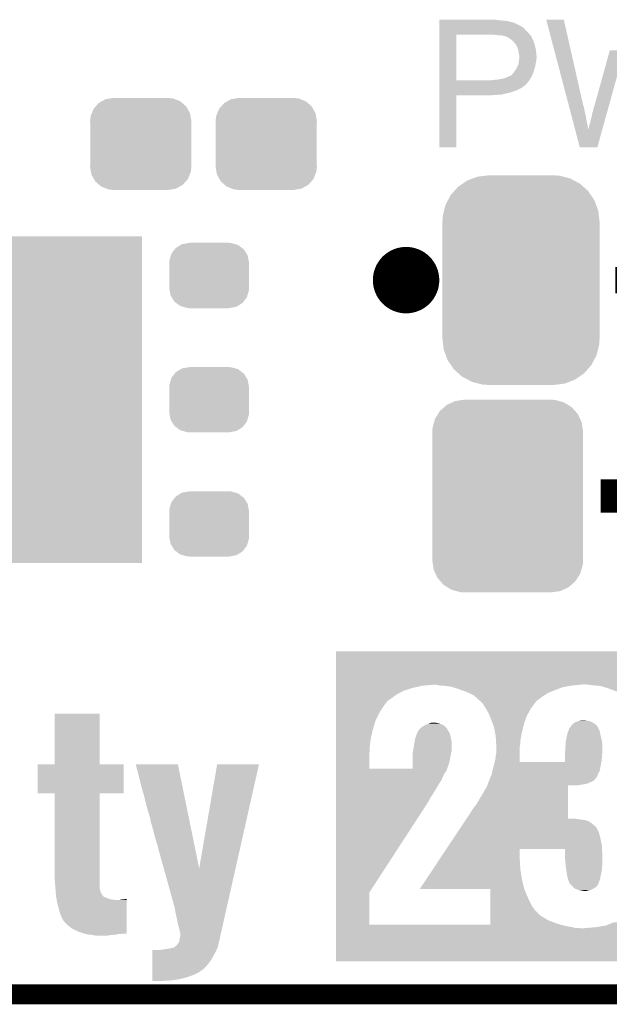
# Model space of a CAD drawing. Extents: x -1.3 to 24.2, y -3.9 to 39.2.
# Tile 9 of 27: x 9 to 13.5, y -3.9 to 3.6. Entities that reach past the tile are written whole.
import ezdxf

# ---------------------------------------------------------------- set-up
doc = ezdxf.new("R2010")
doc.units = 0
doc.layers.get('0').update_dxf_attribs({"linetype": 'CONTINUOUS'})
for name, color, linetype in [('PROXIMITY_23_CLICK_V100_GKO', 5, 'CONTINUOUS'), ('PROXIMITY_23_CLICK_V100_GTO', 14, 'CONTINUOUS'), ('PROXIMITY_23_CLICK_V100_GTS', 12, 'CONTINUOUS')]:
    doc.layers.add(name, color=color, linetype=linetype)

# ---------------------------------------------------------------- blocks, each defined once
blk = doc.blocks.new('RECTANGLE_51')
blk.add_solid([(0.8001, 1.24968), (0.8001, -1.24968), (-0.8001, 1.24968), (-0.8001, -1.24968)])
blk = doc.blocks.new('CUSTOM_63')
for points in [[(-0.34504, 0.286174), (-0.320744, 0.31339), (0.348152, 0.286174), (0.317222, 0.31339)], [(-0.320744, 0.31339), (-0.298526, 0.325596), (0.317222, 0.31339), (0.30335, 0.325596)], [(-0.298526, 0.325596), (-0.268438, 0.342124), (0.30335, 0.325596), (0.2622, 0.342124)], [(-0.268438, 0.342124), (-0.233628, 0.347838), (0.2622, 0.342124), (0.247972, 0.347838)], [(-0.233628, 0.347838), (-0.20955, 0.35179), (0.247972, 0.347838), (0.20955, 0.35179)], [(-0.383124, 0.213652), (-0.37475, 0.234078), (0.380766, 0.213652), (0.377262, 0.234078)], [(-0.37475, 0.234078), (-0.360486, 0.26887), (0.377262, 0.234078), (0.357822, 0.26887)], [(-0.360486, 0.26887), (-0.34504, 0.286174), (0.357822, 0.26887), (0.348152, 0.286174)], [(-0.38735, 0.17526), (-0.383124, 0.213652), (0.38735, 0.17526), (0.380766, 0.213652)], [(-0.38608, 0.154124), (-0.38735, 0.17526), (0.38608, 0.154124), (0.38735, 0.17526)], [(-0.38608, -0.154124), (-0.38608, 0.154124), (0.38608, -0.154124), (0.38608, 0.154124)], [(-0.38735, -0.17526), (-0.38608, -0.154124), (0.38735, -0.17526), (0.38608, -0.154124)], [(-0.380764, -0.213652), (-0.38735, -0.17526), (0.383124, -0.213652), (0.38735, -0.17526)], [(-0.377262, -0.234078), (-0.380764, -0.213652), (0.374748, -0.234078), (0.383124, -0.213652)], [(-0.35782, -0.26887), (-0.377262, -0.234078), (0.360486, -0.26887), (0.374748, -0.234078)], [(-0.348152, -0.286174), (-0.35782, -0.26887), (0.345038, -0.286174), (0.360486, -0.26887)], [(-0.31722, -0.31339), (-0.348152, -0.286174), (0.320744, -0.31339), (0.345038, -0.286174)], [(-0.30335, -0.325596), (-0.31722, -0.31339), (0.298524, -0.325596), (0.320744, -0.31339)], [(-0.262198, -0.342124), (-0.30335, -0.325596), (0.268438, -0.342124), (0.298524, -0.325596)], [(-0.247972, -0.347838), (-0.262198, -0.342124), (0.233626, -0.347838), (0.268438, -0.342124)], [(-0.20955, -0.35179), (-0.247972, -0.347838), (0.20955, -0.35179), (0.233626, -0.347838)]]:
    blk.add_solid(points)
blk = doc.blocks.new('CUSTOM_65')
for points in [[(-0.254768, 0.210758), (-0.218054, 0.233), (0.251368, 0.210758), (0.222016, 0.233)], [(-0.218054, 0.233), (-0.20777, 0.23923), (0.222016, 0.233), (0.200324, 0.23923)], [(-0.20777, 0.23923), (-0.157486, 0.248168), (0.200324, 0.23923), (0.169202, 0.248168)], [(-0.157486, 0.248168), (-0.15367, 0.248846), (0.169202, 0.248168), (0.15367, 0.248846)], [(-0.15367, 0.248846), (-0.15367, 0.25019), (0.15367, 0.248846), (0.15367, 0.25019)], [(-0.303986, 0.114586), (-0.29256, 0.153072), (0.301898, 0.114586), (0.2947, 0.153072)], [(-0.29256, 0.153072), (-0.288346, 0.167262), (0.2947, 0.153072), (0.28593, 0.167262)], [(-0.288346, 0.167262), (-0.263218, 0.199814), (0.28593, 0.167262), (0.26581, 0.199814)], [(-0.263218, 0.199814), (-0.254768, 0.210758), (0.26581, 0.199814), (0.251368, 0.210758)], [(-0.3048, 0.09906), (-0.303986, 0.114586), (0.3048, 0.09906), (0.301898, 0.114586)], [(-0.30353, 0.079592), (-0.3048, 0.09906), (0.30353, 0.079592), (0.3048, 0.09906)], [(-0.30353, -0.079592), (-0.30353, 0.079592), (0.30353, -0.079592), (0.30353, 0.079592)], [(-0.3048, -0.09906), (-0.30353, -0.079592), (0.3048, -0.09906), (0.30353, -0.079592)], [(-0.301896, -0.114586), (-0.3048, -0.09906), (0.303986, -0.114586), (0.3048, -0.09906)], [(-0.2947, -0.153072), (-0.301896, -0.114586), (0.292558, -0.153072), (0.303986, -0.114586)], [(-0.285928, -0.167262), (-0.2947, -0.153072), (0.288346, -0.167262), (0.292558, -0.153072)], [(-0.26581, -0.199814), (-0.285928, -0.167262), (0.263216, -0.199814), (0.288346, -0.167262)], [(-0.251366, -0.210758), (-0.26581, -0.199814), (0.254768, -0.210758), (0.263216, -0.199814)], [(-0.222016, -0.233), (-0.251366, -0.210758), (0.218052, -0.233), (0.254768, -0.210758)], [(-0.200322, -0.23923), (-0.222016, -0.233), (0.20777, -0.23923), (0.218052, -0.233)], [(-0.169202, -0.248168), (-0.200322, -0.23923), (0.157484, -0.248168), (0.20777, -0.23923)], [(-0.15367, -0.248846), (-0.169202, -0.248168), (0.15367, -0.248846), (0.157484, -0.248168)], [(-0.15367, -0.25019), (-0.15367, -0.248846), (0.15367, -0.25019), (0.15367, -0.248846)]]:
    blk.add_solid(points)
blk = doc.blocks.new('CUSTOM_66')
for points in [[(-0.44566, 0.738152), (-0.412794, 0.76087), (0.45012, 0.738152), (0.407388, 0.76087)], [(-0.412794, 0.76087), (-0.368484, 0.777768), (0.407388, 0.76087), (0.3756, 0.777768)], [(-0.368484, 0.777768), (-0.333938, 0.790942), (0.3756, 0.777768), (0.32361, 0.790942)], [(-0.333938, 0.790942), (-0.273256, 0.798498), (0.32361, 0.790942), (0.29379, 0.798498)], [(-0.273256, 0.798498), (-0.25019, 0.80137), (0.29379, 0.798498), (0.25019, 0.80137)], [(-0.538216, 0.649738), (-0.50967, 0.681926), (0.53514, 0.649738), (0.51306, 0.681926)], [(-0.50967, 0.681926), (-0.482218, 0.71288), (0.51306, 0.681926), (0.47841, 0.71288)], [(-0.482218, 0.71288), (-0.44566, 0.738152), (0.47841, 0.71288), (0.45012, 0.738152)], [(-0.577562, 0.575076), (-0.55793, 0.61233), (0.574852, 0.575076), (0.560798, 0.61233)], [(-0.55793, 0.61233), (-0.538216, 0.649738), (0.560798, 0.61233), (0.53514, 0.649738)], [(-0.597996, 0.49319), (-0.587972, 0.533366), (0.595442, 0.49319), (0.590586, 0.533366)], [(-0.587972, 0.533366), (-0.577562, 0.575076), (0.590586, 0.533366), (0.574852, 0.575076)], [(-0.60071, 0.44958), (-0.597996, 0.49319), (0.60071, 0.44958), (0.595442, 0.49319)], [(-0.60198, -0.44958), (-0.60198, 0.44958), (0.60198, -0.44958), (0.60198, 0.44958)], [(-0.59544, -0.49319), (-0.60071, -0.44958), (0.597996, -0.49319), (0.60071, -0.44958)], [(-0.590586, -0.533366), (-0.59544, -0.49319), (0.58797, -0.533366), (0.597996, -0.49319)], [(-0.57485, -0.575076), (-0.590586, -0.533366), (0.577562, -0.575076), (0.58797, -0.533366)], [(-0.560798, -0.61233), (-0.57485, -0.575076), (0.557928, -0.61233), (0.577562, -0.575076)], [(-0.535138, -0.649738), (-0.560798, -0.61233), (0.538216, -0.649738), (0.557928, -0.61233)], [(-0.51306, -0.681926), (-0.535138, -0.649738), (0.509668, -0.681926), (0.538216, -0.649738)], [(-0.478408, -0.71288), (-0.51306, -0.681926), (0.482218, -0.71288), (0.509668, -0.681926)], [(-0.45012, -0.738152), (-0.478408, -0.71288), (0.445658, -0.738152), (0.482218, -0.71288)], [(-0.407386, -0.76087), (-0.45012, -0.738152), (0.412794, -0.76087), (0.445658, -0.738152)], [(-0.3756, -0.777768), (-0.407386, -0.76087), (0.368482, -0.777768), (0.412794, -0.76087)], [(-0.323608, -0.790942), (-0.3756, -0.777768), (0.333938, -0.790942), (0.368482, -0.777768)], [(-0.29379, -0.798498), (-0.323608, -0.790942), (0.273254, -0.798498), (0.333938, -0.790942)], [(-0.25019, -0.80137), (-0.29379, -0.798498), (0.25019, -0.80137), (0.273254, -0.798498)]]:
    blk.add_solid(points)
blk = doc.blocks.new('CUSTOM_67')
for points in [[(-0.518606, 0.650592), (-0.486794, 0.678626), (0.515276, 0.650592), (0.490572, 0.678626)], [(-0.486794, 0.678626), (-0.465932, 0.697008), (0.490572, 0.678626), (0.461224, 0.697008)], [(-0.465932, 0.697008), (-0.425122, 0.715892), (0.461224, 0.697008), (0.431072, 0.715892)], [(-0.425122, 0.715892), (-0.402214, 0.726492), (0.431072, 0.715892), (0.392864, 0.726492)], [(-0.402214, 0.726492), (-0.346074, 0.73466), (0.392864, 0.726492), (0.36342, 0.73466)], [(-0.346074, 0.73466), (-0.33274, 0.7366), (0.36342, 0.73466), (0.33274, 0.7366)], [(-0.555872, 0.591092), (-0.53404, 0.625952), (0.55312, 0.591092), (0.536988, 0.625952)], [(-0.53404, 0.625952), (-0.518606, 0.650592), (0.536988, 0.625952), (0.515276, 0.650592)], [(-0.57464, 0.52344), (-0.563878, 0.562234), (0.572118, 0.52344), (0.566472, 0.562234)], [(-0.563878, 0.562234), (-0.555872, 0.591092), (0.566472, 0.562234), (0.55312, 0.591092)], [(-0.57658, 0.49276), (-0.57464, 0.52344), (0.57658, 0.49276), (0.572118, 0.52344)], [(-0.57658, -0.49276), (-0.57658, 0.49276), (0.57658, -0.49276), (0.57658, 0.49276)], [(-0.572116, -0.52344), (-0.57658, -0.49276), (0.57464, -0.52344), (0.57658, -0.49276)], [(-0.566472, -0.562234), (-0.572116, -0.52344), (0.563876, -0.562234), (0.57464, -0.52344)], [(-0.553118, -0.591092), (-0.566472, -0.562234), (0.555872, -0.591092), (0.563876, -0.562234)], [(-0.536988, -0.625952), (-0.553118, -0.591092), (0.534038, -0.625952), (0.555872, -0.591092)], [(-0.515274, -0.650592), (-0.536988, -0.625952), (0.518606, -0.650592), (0.534038, -0.625952)], [(-0.490572, -0.678626), (-0.515274, -0.650592), (0.486792, -0.678626), (0.518606, -0.650592)], [(-0.461222, -0.697008), (-0.490572, -0.678626), (0.465932, -0.697008), (0.486792, -0.678626)], [(-0.431072, -0.715892), (-0.461222, -0.697008), (0.42512, -0.715892), (0.465932, -0.697008)], [(-0.392862, -0.726492), (-0.431072, -0.715892), (0.402214, -0.726492), (0.42512, -0.715892)], [(-0.36342, -0.73466), (-0.392862, -0.726492), (0.346072, -0.73466), (0.402214, -0.726492)], [(-0.33274, -0.7366), (-0.36342, -0.73466), (0.33274, -0.7366), (0.346072, -0.73466)]]:
    blk.add_solid(points)

msp = doc.modelspace()

# ---------------------------------------------------------------- linework, layer by layer
at = {"layer": 'PROXIMITY_23_CLICK_V100_GKO', "const_width": 0.1524}
msp.add_lwpolyline([(-1.27, -3.81), (21.59, -3.81)], dxfattribs=at)
at = {"layer": 'PROXIMITY_23_CLICK_V100_GTO', "const_width": 0.254}
msp.add_lwpolyline([(11.8364, 1.651, 1), (12.0904, 1.651, 1)], format="xyb", close=True, dxfattribs=at)
at = {"layer": 'PROXIMITY_23_CLICK_V100_GTO'}
for points, const_width in [([(13.5636, 1.651), (13.9192, 1.651)], 0.2032), ([(13.45184, 0), (14.03096, 0)], 0.254)]:
    msp.add_lwpolyline(points, dxfattribs=dict(at, const_width=const_width))
for points in [[(12.21742, 3.63982), (12.217422, 3.64236), (12.6619, 3.63982), (12.639038, 3.64236)], [(12.21742, 3.63474), (12.21742, 3.63982), (12.7127, 3.63474), (12.6619, 3.63982)], [(12.21742, 3.6322), (12.21742, 3.63474), (12.733022, 3.6322), (12.7127, 3.63474)], [(12.21742, 3.62966), (12.21742, 3.6322), (12.74572, 3.62966), (12.735562, 3.6322)], [(12.21742, 3.62712), (12.21742, 3.62966), (12.75842, 3.62712), (12.74572, 3.62966)], [(12.21742, 3.61696), (12.21742, 3.62712), (12.79398, 3.61696), (12.75842, 3.62712)], [(12.21742, 3.59664), (12.21742, 3.61696), (12.834618, 3.59664), (12.79398, 3.61696)], [(13.035312, 3.642342), (13.035306, 3.642358), (13.169904, 3.642342), (13.035306, 3.642358)], [(13.203644, 3.002278), (13.035312, 3.642342), (13.31468, 3.002278), (13.169904, 3.642342)], [(12.217418, 3.54838), (12.21742, 3.57124), (12.89304, 3.54838), (12.870182, 3.57124)], [(12.217418, 3.53314), (12.217418, 3.54838), (12.90574, 3.53314), (12.89304, 3.54838)], [(12.21742, 3.586478), (12.21742, 3.59664), (12.8524, 3.586478), (12.834618, 3.59664)], [(12.21742, 3.58394), (12.21742, 3.586478), (12.854944, 3.58394), (12.8524, 3.586478)], [(12.21742, 3.581396), (12.21742, 3.58394), (12.862562, 3.581396), (12.854944, 3.58394)], [(12.21742, 3.57124), (12.21742, 3.581396), (12.870182, 3.57124), (12.862562, 3.581396)], [(12.21741, 3.177562), (12.217418, 3.52806), (12.34694, 3.177562), (12.346962, 3.52806)], [(12.217418, 3.52806), (12.217418, 3.53314), (12.910094, 3.52806), (12.90574, 3.53314)], [(12.65174, 3.52552), (12.62634, 3.52806), (12.912272, 3.52552), (12.910094, 3.52806)], [(12.672062, 3.52298), (12.65174, 3.52552), (12.914448, 3.52298), (12.912272, 3.52552)], [(12.710162, 3.5179), (12.689842, 3.52298), (12.918802, 3.5179), (12.914448, 3.52298)], [(12.715244, 3.517898), (12.710162, 3.5179), (12.918804, 3.517898), (12.918802, 3.5179)], [(12.722018, 3.515358), (12.715244, 3.517898), (12.92098, 3.515358), (12.918804, 3.517898)], [(12.73556, 3.51028), (12.722018, 3.515358), (12.923238, 3.51028), (12.92098, 3.515358)], [(12.7508, 3.50266), (12.73556, 3.51028), (12.926626, 3.50266), (12.923238, 3.51028)], [(12.7635, 3.4925), (12.7508, 3.50266), (12.931142, 3.4925), (12.926626, 3.50266)], [(12.76668, 3.489956), (12.7635, 3.4925), (12.93368, 3.489956), (12.931142, 3.4925)], [(12.7762, 3.48234), (12.76668, 3.489956), (12.93622, 3.48234), (12.93368, 3.489956)], [(12.788898, 3.469642), (12.7762, 3.48234), (12.9413, 3.469642), (12.93622, 3.48234)], [(12.79144, 3.4671), (12.788898, 3.469642), (12.942148, 3.4671), (12.9413, 3.469642)], [(12.79653, 3.45948), (12.79144, 3.4671), (12.944686, 3.45948), (12.942148, 3.4671)], [(12.799066, 3.459468), (12.79653, 3.45948), (12.94469, 3.459468), (12.944686, 3.45948)], [(12.801964, 3.4544), (12.799066, 3.459468), (12.946378, 3.4544), (12.94469, 3.459468)], [(12.80922, 3.4417), (12.801964, 3.4544), (12.949556, 3.4417), (12.946378, 3.4544)], [(12.813032, 3.43408), (12.80922, 3.4417), (12.95146, 3.43408), (12.949556, 3.4417)], [(12.816842, 3.426458), (12.813032, 3.43408), (12.953154, 3.426458), (12.95146, 3.43408)], [(12.820652, 3.411218), (12.816842, 3.426458), (12.95654, 3.411218), (12.953154, 3.426458)], [(12.82192, 3.40614), (12.820652, 3.411218), (12.957048, 3.40614), (12.95654, 3.411218)], [(12.82446, 3.3909), (12.82192, 3.40614), (12.958572, 3.3909), (12.957048, 3.40614)], [(12.825476, 3.38582), (12.82446, 3.3909), (12.95908, 3.38582), (12.958572, 3.3909)], [(13.403582, 2.981962), (13.52176, 3.40868), (13.513798, 2.981962), (13.63218, 3.40868)], [(12.822426, 3.302), (12.827, 3.324858), (12.954, 3.302), (12.95857, 3.324858)], [(12.82954, 3.365498), (12.825476, 3.38582), (12.960928, 3.365498), (12.95908, 3.38582)], [(12.827, 3.324858), (12.82721, 3.327398), (12.95857, 3.324858), (12.95908, 3.327398)], [(12.82721, 3.327398), (12.828058, 3.337558), (12.95908, 3.327398), (12.95908, 3.337558)], [(12.828058, 3.337558), (12.828904, 3.347718), (12.95908, 3.337558), (12.96162, 3.347718)], [(12.828904, 3.347718), (12.82954, 3.35534), (12.96162, 3.347718), (12.96162, 3.35534)], [(12.82954, 3.357882), (12.82954, 3.365498), (12.96162, 3.357882), (12.960928, 3.365498)], [(12.82954, 3.35534), (12.82954, 3.357882), (12.96162, 3.35534), (12.96162, 3.357882)], [(12.785342, 3.235958), (12.791438, 3.246118), (12.93622, 3.235958), (12.939122, 3.246118)], [(12.791438, 3.246118), (12.797534, 3.25374), (12.939122, 3.246118), (12.9413, 3.25374)], [(12.797534, 3.25374), (12.8016, 3.258822), (12.9413, 3.25374), (12.942862, 3.258822)], [(12.8016, 3.258822), (12.81176, 3.2766), (12.942862, 3.258822), (12.948334, 3.2766)], [(12.81176, 3.2766), (12.816274, 3.286758), (12.948334, 3.2766), (12.95146, 3.286758)], [(12.816274, 3.286758), (12.821918, 3.299458), (12.95146, 3.286758), (12.953576, 3.299458)], [(12.821918, 3.299458), (12.822426, 3.302), (12.953576, 3.299458), (12.954, 3.302)], [(12.21741, 3.17754), (12.21741, 3.177562), (12.608558, 3.17754), (12.34694, 3.177562)], [(12.21741, 3.164838), (12.21741, 3.17754), (12.895578, 3.164838), (12.904652, 3.17754)], [(12.21741, 3.149594), (12.21741, 3.164838), (12.88034, 3.149594), (12.895578, 3.164838)], [(12.608558, 3.17754), (12.618718, 3.18008), (12.904652, 3.17754), (12.906466, 3.18008)], [(12.628878, 3.18008), (12.63903, 3.182618), (12.906466, 3.18008), (12.90828, 3.182618)], [(12.63903, 3.182618), (12.63904, 3.18262), (12.90828, 3.182618), (12.90828, 3.18262)], [(12.63904, 3.18262), (12.666982, 3.18516), (12.90828, 3.18262), (12.909732, 3.18516)], [(12.666982, 3.18516), (12.69746, 3.19024), (12.909732, 3.18516), (12.912634, 3.19024)], [(12.69746, 3.19024), (12.7254, 3.197858), (12.912634, 3.19024), (12.916988, 3.197858)], [(12.7254, 3.197858), (12.75334, 3.21056), (12.916988, 3.197858), (12.924246, 3.21056)], [(12.75334, 3.21056), (12.766036, 3.21564), (12.924246, 3.21056), (12.927148, 3.21564)], [(12.766036, 3.21564), (12.768574, 3.218178), (12.927148, 3.21564), (12.9286, 3.218178)], [(12.768574, 3.218178), (12.783818, 3.233418), (12.9286, 3.218178), (12.93513, 3.233418)], [(12.783818, 3.233418), (12.785342, 3.235958), (12.93513, 3.233418), (12.93622, 3.235958)], [(12.217408, 3.10642), (12.21741, 3.12166), (12.81684, 3.10642), (12.847318, 3.12166)], [(12.217408, 3.0988), (12.217408, 3.10642), (12.79906, 3.0988), (12.81684, 3.10642)], [(12.217408, 3.08356), (12.217408, 3.0988), (12.753338, 3.08356), (12.79906, 3.0988)], [(12.21741, 3.147054), (12.21741, 3.149594), (12.880334, 3.147054), (12.88034, 3.149594)], [(12.21741, 3.13944), (12.21741, 3.147054), (12.872716, 3.13944), (12.880334, 3.147054)], [(12.21741, 3.136896), (12.21741, 3.13944), (12.865098, 3.136896), (12.872716, 3.13944)], [(12.21741, 3.12928), (12.21741, 3.136896), (12.857478, 3.12928), (12.865098, 3.136896)], [(12.21741, 3.12166), (12.21741, 3.12928), (12.847318, 3.12166), (12.857478, 3.12928)], [(12.2174, 2.667022), (12.217408, 3.063218), (12.346918, 2.667022), (12.34694, 3.063218)], [(12.217408, 3.07848), (12.217408, 3.08356), (12.72794, 3.07848), (12.753338, 3.08356)], [(12.217408, 3.07086), (12.217408, 3.07848), (12.699998, 3.07086), (12.72794, 3.07848)], [(12.217408, 3.06832), (12.217408, 3.07086), (12.66952, 3.06832), (12.699998, 3.07086)], [(12.217408, 3.06578), (12.217408, 3.06832), (12.63396, 3.06578), (12.66952, 3.06832)], [(12.217408, 3.06324), (12.217408, 3.06578), (12.595862, 3.06324), (12.63396, 3.06578)], [(12.217408, 3.063218), (12.217408, 3.06324), (12.34694, 3.063218), (12.595862, 3.06324)], [(13.204982, 2.997196), (13.203644, 3.002278), (13.31722, 2.997196), (13.31468, 3.002278)], [(13.206316, 2.992118), (13.204982, 2.997196), (13.317222, 2.992118), (13.31722, 2.997196)], [(13.210324, 2.97688), (13.206316, 2.992118), (13.322298, 2.97688), (13.317222, 2.992118)], [(13.212996, 2.96672), (13.210324, 2.97688), (13.32484, 2.96672), (13.322298, 2.97688)], [(13.216336, 2.95402), (13.212996, 2.96672), (13.32738, 2.95402), (13.32484, 2.96672)], [(13.220344, 2.93878), (13.216336, 2.95402), (13.32992, 2.93878), (13.32738, 2.95402)], [(13.22836, 2.9083), (13.220344, 2.93878), (13.33754, 2.9083), (13.32992, 2.93878)], [(13.388342, 2.931162), (13.39342, 2.943862), (13.499706, 2.931162), (13.503228, 2.943862)], [(13.39342, 2.943862), (13.398502, 2.96926), (13.503228, 2.943862), (13.510274, 2.96926)], [(13.398502, 2.96926), (13.40104, 2.97688), (13.510274, 2.96926), (13.512388, 2.97688)], [(13.40104, 2.97688), (13.403582, 2.981962), (13.512388, 2.97688), (13.513798, 2.981962)], [(13.237044, 2.87528), (13.22836, 2.9083), (13.34262, 2.87528), (13.33754, 2.9083)], [(13.246396, 2.83972), (13.237044, 2.87528), (13.35024, 2.83972), (13.34262, 2.87528)], [(13.37056, 2.852422), (13.37818, 2.8829), (13.477862, 2.852422), (13.486316, 2.8829)], [(13.37818, 2.8829), (13.3858, 2.91592), (13.486316, 2.8829), (13.495476, 2.91592)], [(13.3858, 2.91592), (13.388342, 2.931162), (13.495476, 2.91592), (13.499706, 2.931162)], [(13.256358, 2.801842), (13.246396, 2.83972), (13.35786, 2.801842), (13.35024, 2.83972)], [(13.291816, 2.667016), (13.256358, 2.801842), (13.426426, 2.667016), (13.46383, 2.801842)], [(13.35786, 2.801842), (13.357862, 2.804164), (13.46383, 2.801842), (13.464474, 2.804164)], [(13.357862, 2.804164), (13.3604, 2.809242), (13.464474, 2.804164), (13.465882, 2.809242)], [(13.3604, 2.809242), (13.36294, 2.816864), (13.465882, 2.809242), (13.467996, 2.816864)], [(13.36294, 2.827022), (13.365482, 2.839722), (13.470814, 2.827022), (13.474338, 2.839722)], [(13.36294, 2.816864), (13.36294, 2.827022), (13.467996, 2.816864), (13.470814, 2.827022)], [(13.365482, 2.839722), (13.37056, 2.852422), (13.474338, 2.839722), (13.477862, 2.852422)], [(12.346918, 2.667), (12.2174, 2.667022), (12.346918, 2.667), (12.346918, 2.667022)], [(13.426422, 2.667), (13.291816, 2.667016), (13.426422, 2.667), (13.426426, 2.667016)], [(11.427478, -1.44018), (11.42748, -1.186202), (14.063976, -1.44018), (14.06398, -1.186202)], [(11.42748, -1.186202), (11.427482, -1.18618), (14.06398, -1.186202), (11.427482, -1.18618)], [(11.427478, -1.44272), (11.427478, -1.44018), (13.292664, -1.44272), (13.319758, -1.44018)], [(11.427478, -1.45034), (11.427478, -1.44272), (12.085322, -1.45034), (12.174218, -1.44272)], [(11.427478, -1.46812), (11.427478, -1.45034), (12.00912, -1.46812), (12.085322, -1.45034)], [(11.427478, -1.488438), (11.427478, -1.46812), (11.945622, -1.488438), (12.00912, -1.46812)], [(11.427478, -1.51638), (11.427478, -1.488438), (11.89228, -1.51638), (11.945622, -1.488438)], [(12.212322, -1.4478), (12.194538, -1.44272), (13.238478, -1.4478), (13.292664, -1.44272)], [(12.2555, -1.45034), (12.212322, -1.4478), (13.223746, -1.45034), (13.238478, -1.4478)], [(12.308842, -1.45796), (12.2555, -1.45034), (13.179552, -1.45796), (13.223746, -1.45034)], [(12.316826, -1.4605), (12.308842, -1.45796), (13.164822, -1.4605), (13.179552, -1.45796)], [(12.36472, -1.47574), (12.316826, -1.4605), (13.12418, -1.47574), (13.164822, -1.4605)], [(12.386628, -1.48336), (12.36472, -1.47574), (13.10386, -1.48336), (13.12418, -1.47574)], [(12.42314, -1.49606), (12.386628, -1.48336), (13.07211, -1.49606), (13.10386, -1.48336)], [(12.439072, -1.50368), (12.42314, -1.49606), (13.05306, -1.50368), (13.07211, -1.49606)], [(12.48156, -1.524002), (12.439072, -1.50368), (13.020544, -1.524002), (13.05306, -1.50368)], [(13.35786, -1.44272), (13.340078, -1.44018), (14.063976, -1.44272), (14.063976, -1.44018)], [(13.40104, -1.4478), (13.35786, -1.44272), (14.063976, -1.4478), (14.063976, -1.44272)], [(13.454382, -1.45288), (13.40104, -1.4478), (14.063976, -1.45288), (14.063976, -1.4478)], [(13.51026, -1.470658), (13.454382, -1.45288), (14.063976, -1.470658), (14.063976, -1.45288)], [(13.571222, -1.49352), (13.51026, -1.470658), (14.063976, -1.49352), (14.063976, -1.470658)], [(11.427478, -1.54432), (11.427478, -1.51638), (11.85418, -1.54432), (11.89228, -1.51638)], [(11.427478, -1.567178), (11.427478, -1.54432), (11.821162, -1.567178), (11.85418, -1.54432)], [(11.427478, -1.58496), (11.427478, -1.567178), (11.80846, -1.58496), (11.821162, -1.567178)], [(12.487236, -1.52908), (12.48156, -1.524002), (13.01242, -1.52908), (13.020544, -1.524002)], [(12.509948, -1.5494), (12.487236, -1.52908), (12.98448, -1.5494), (13.01242, -1.52908)], [(12.524144, -1.5621), (12.509948, -1.5494), (12.9667, -1.5621), (12.98448, -1.5494)], [(12.52982, -1.56718), (12.524144, -1.5621), (12.96162, -1.56718), (12.9667, -1.5621)], [(12.53236, -1.56972), (12.52982, -1.56718), (12.959082, -1.56972), (12.96162, -1.56718)], [(12.55014, -1.587502), (12.53236, -1.56972), (12.945532, -1.587502), (12.959082, -1.56972)], [(11.427476, -1.651), (11.427478, -1.592578), (11.762742, -1.651), (11.800842, -1.592578)], [(11.427476, -1.71704), (11.427476, -1.651), (11.72972, -1.71704), (11.762742, -1.651)], [(11.427478, -1.592578), (11.427478, -1.58496), (11.800842, -1.592578), (11.80846, -1.58496)], [(12.56792, -1.61544), (12.55014, -1.587502), (12.924246, -1.61544), (12.945532, -1.587502)], [(12.572404, -1.62306), (12.56792, -1.61544), (12.91844, -1.62306), (12.924246, -1.61544)], [(12.59332, -1.65862), (12.572404, -1.62306), (12.899176, -1.65862), (12.91844, -1.62306)], [(9.27608, -2.052298), (9.2761, -1.663722), (9.619002, -2.052298), (9.61898, -1.663722)], [(9.2761, -1.663722), (9.276102, -1.6637), (9.61898, -1.663722), (9.276102, -1.6637)], [(11.427476, -1.785622), (11.427476, -1.71704), (11.7094, -1.785622), (11.72972, -1.71704)], [(12.604014, -1.684018), (12.59332, -1.65862), (12.88542, -1.684018), (12.899176, -1.65862)], [(12.61364, -1.70688), (12.604014, -1.684018), (12.877468, -1.70688), (12.88542, -1.684018)], [(12.626976, -1.742442), (12.61364, -1.70688), (12.8651, -1.742442), (12.877468, -1.70688)], [(13.238482, -1.742438), (13.256258, -1.729742), (13.408658, -1.742438), (13.38644, -1.729742)], [(13.256258, -1.729742), (13.27658, -1.72212), (13.38644, -1.729742), (13.3731, -1.72212)], [(13.27658, -1.72212), (13.276586, -1.722118), (13.3731, -1.72212), (13.373096, -1.722118)], [(13.276586, -1.722118), (13.29182, -1.717042), (13.373096, -1.722118), (13.347712, -1.717042)], [(13.29182, -1.717042), (13.291828, -1.71704), (13.347712, -1.717042), (13.3477, -1.71704)], [(13.291828, -1.71704), (13.304518, -1.7145), (13.3477, -1.71704), (13.319762, -1.7145)], [(11.427474, -1.84912), (11.427476, -1.785622), (11.69416, -1.84912), (11.7094, -1.785622)], [(12.049758, -1.811024), (12.04976, -1.805944), (12.295508, -1.811024), (12.292334, -1.805944)], [(12.04976, -1.805944), (12.056872, -1.79578), (12.292334, -1.805944), (12.28598, -1.79578)], [(12.056872, -1.79578), (12.067538, -1.780542), (12.28598, -1.79578), (12.277276, -1.780542)], [(12.067538, -1.780542), (12.07051, -1.777994), (12.277276, -1.780542), (12.27582, -1.777994)], [(12.07051, -1.777994), (12.07347, -1.775456), (12.27582, -1.777994), (12.275812, -1.775456)], [(12.07347, -1.775456), (12.079394, -1.770378), (12.275812, -1.775456), (12.268198, -1.770378)], [(12.079394, -1.770378), (12.085318, -1.7653), (12.268198, -1.770378), (12.26312, -1.7653)], [(12.085318, -1.7653), (12.106488, -1.752598), (12.26312, -1.7653), (12.250416, -1.752598)], [(12.106488, -1.752598), (12.110718, -1.75006), (12.250416, -1.752598), (12.244834, -1.75006)], [(12.110718, -1.75006), (12.13104, -1.74244), (12.244834, -1.75006), (12.22807, -1.74244)], [(12.13104, -1.74244), (12.136972, -1.739898), (12.22807, -1.74244), (12.222478, -1.739898)], [(12.136972, -1.739898), (12.148818, -1.734822), (12.222478, -1.739898), (12.202168, -1.734822)], [(12.148818, -1.734822), (12.14883, -1.73482), (12.202168, -1.734822), (12.202158, -1.73482)], [(12.14883, -1.73482), (12.1666, -1.73228), (12.202158, -1.73482), (12.181838, -1.73228)], [(12.6365, -1.767842), (12.626976, -1.742442), (12.858748, -1.767842), (12.8651, -1.742442)], [(12.64285, -1.8034), (12.6365, -1.767842), (12.84986, -1.8034), (12.858748, -1.767842)], [(12.6492, -1.83896), (12.64285, -1.8034), (12.843086, -1.83896), (12.84986, -1.8034)], [(13.195934, -1.82118), (13.200378, -1.803402), (13.4493, -1.82118), (13.445744, -1.803402)], [(13.200378, -1.803402), (13.20419, -1.795778), (13.445744, -1.803402), (13.444218, -1.795778)], [(13.20419, -1.795778), (13.208, -1.78816), (13.444218, -1.795778), (13.44041, -1.78816)], [(13.208, -1.78816), (13.210538, -1.780542), (13.44041, -1.78816), (13.436602, -1.780542)], [(13.210538, -1.780542), (13.21054, -1.778004), (13.436602, -1.780542), (13.435334, -1.778004)], [(13.21054, -1.778004), (13.216258, -1.770376), (13.435334, -1.778004), (13.43152, -1.770376)], [(13.216258, -1.770376), (13.218164, -1.767834), (13.43152, -1.770376), (13.431516, -1.767834)], [(13.218164, -1.767834), (13.223876, -1.760218), (13.431516, -1.767834), (13.426438, -1.760218)], [(13.223876, -1.760218), (13.22578, -1.75768), (13.426438, -1.760218), (13.4239, -1.75768)], [(13.22578, -1.75768), (13.238478, -1.742442), (13.4239, -1.75768), (13.408662, -1.742442)], [(13.238478, -1.742442), (13.238482, -1.742438), (13.408662, -1.742442), (13.408658, -1.742438)], [(11.427474, -1.90754), (11.427474, -1.84912), (11.68654, -1.90754), (11.69416, -1.84912)], [(12.0269, -1.88468), (12.027822, -1.8796), (12.31138, -1.88468), (12.31138, -1.8796)], [(12.027822, -1.8796), (12.031056, -1.861822), (12.31138, -1.8796), (12.30884, -1.861822)], [(12.031056, -1.861822), (12.03198, -1.85674), (12.30884, -1.861822), (12.307712, -1.85674)], [(12.03198, -1.85674), (12.0396, -1.833878), (12.307712, -1.85674), (12.30263, -1.833878)], [(12.0396, -1.833878), (12.04468, -1.82118), (12.30263, -1.833878), (12.299808, -1.82118)], [(12.04468, -1.82118), (12.04722, -1.816098), (12.299808, -1.82118), (12.298678, -1.816098)], [(12.04722, -1.816098), (12.049758, -1.811024), (12.298678, -1.816098), (12.295508, -1.811024)], [(12.650312, -1.856742), (12.6492, -1.83896), (12.8397, -1.856742), (12.843086, -1.83896)], [(12.651582, -1.87706), (12.650312, -1.856742), (12.83716, -1.87706), (12.8397, -1.856742)], [(12.652852, -1.897378), (12.651582, -1.87706), (12.83716, -1.897378), (12.83716, -1.87706)], [(13.183144, -1.905), (13.18514, -1.87706), (13.46454, -1.905), (13.462, -1.87706)], [(13.18514, -1.87706), (13.19022, -1.84912), (13.462, -1.87706), (13.45565, -1.84912)], [(13.19022, -1.84912), (13.1953, -1.82372), (13.45565, -1.84912), (13.449878, -1.82372)], [(13.1953, -1.82372), (13.195934, -1.82118), (13.449878, -1.82372), (13.4493, -1.82118)], [(11.427474, -1.93294), (11.427474, -1.90754), (11.684, -1.93294), (11.68654, -1.90754)], [(11.427474, -1.953258), (11.427474, -1.93294), (11.684, -1.953258), (11.684, -1.93294)], [(11.427474, -1.97104), (11.427474, -1.953258), (11.68146, -1.97104), (11.684, -1.953258)], [(12.0142, -1.958342), (12.015724, -1.950718), (12.309746, -1.958342), (12.31138, -1.950718)], [(12.015724, -1.950718), (12.02182, -1.920238), (12.31138, -1.950718), (12.31138, -1.920238)], [(12.02182, -1.920238), (12.0269, -1.88468), (12.31138, -1.920238), (12.31138, -1.88468)], [(12.653964, -1.915156), (12.652852, -1.897378), (12.83208, -1.915156), (12.83716, -1.897378)], [(12.65428, -1.920238), (12.653964, -1.915156), (12.83208, -1.920238), (12.83208, -1.915156)], [(12.65428, -1.958342), (12.65428, -1.920238), (12.83208, -1.958342), (12.83208, -1.920238)], [(13.180048, -1.9939), (13.18006, -1.953258), (13.462, -1.9939), (13.464032, -1.953258)], [(13.18006, -1.953258), (13.180694, -1.9431), (13.464032, -1.953258), (13.46454, -1.9431)], [(13.180694, -1.9431), (13.1826, -1.91262), (13.46454, -1.9431), (13.46454, -1.91262)], [(13.1826, -1.91262), (13.183144, -1.905), (13.46454, -1.91262), (13.46454, -1.905)], [(11.427472, -2.085318), (11.427474, -1.97104), (11.68146, -2.085318), (11.68146, -1.97104)], [(12.014184, -2.04724), (12.014188, -2.01676), (12.291058, -2.04724), (12.29868, -2.01676)], [(12.014188, -2.01676), (12.014194, -1.98628), (12.29868, -2.01676), (12.30376, -1.98628)], [(12.014194, -1.98628), (12.0142, -1.958342), (12.30376, -1.98628), (12.309746, -1.958342)], [(12.64095, -2.034518), (12.64666, -2.01168), (12.83208, -2.034518), (12.83208, -2.01168)], [(12.64666, -2.01168), (12.6492, -1.98374), (12.83208, -2.01168), (12.83208, -1.98374)], [(12.6492, -1.98374), (12.65428, -1.958342), (12.83208, -1.98374), (12.83208, -1.958342)], [(13.180038, -2.03454), (13.180048, -1.9939), (13.45692, -2.03454), (13.462, -1.9939)], [(9.14654, -2.273278), (9.14656, -2.052342), (9.804378, -2.273278), (9.8044, -2.052342)], [(9.14656, -2.052342), (9.146562, -2.05232), (9.8044, -2.052342), (9.619002, -2.05232)], [(9.146562, -2.05232), (9.27608, -2.052298), (9.619002, -2.05232), (9.619002, -2.052298)], [(9.89587, -2.052338), (9.895866, -2.052322), (10.218424, -2.052338), (9.895866, -2.052322)], [(9.90092, -2.07264), (9.89587, -2.052338), (10.222578, -2.07264), (10.218424, -2.052338)], [(9.90854, -2.10058), (9.90092, -2.07264), (10.228292, -2.10058), (10.222578, -2.07264)], [(9.9187, -2.13868), (9.90854, -2.10058), (10.236084, -2.13868), (10.228292, -2.10058)], [(10.381, -2.847226), (10.518152, -2.052346), (10.659064, -2.847226), (10.838174, -2.052346)], [(10.518152, -2.052346), (10.518158, -2.05232), (10.838174, -2.052346), (10.518158, -2.05232)], [(11.427472, -2.08534), (11.427472, -2.085318), (12.014178, -2.08534), (11.68146, -2.085318)], [(11.427472, -2.087878), (11.427472, -2.08534), (12.275822, -2.087878), (12.276908, -2.08534)], [(11.427472, -2.098034), (11.427472, -2.087878), (12.273282, -2.098034), (12.275822, -2.087878)], [(11.427472, -2.103118), (11.427472, -2.098034), (12.268202, -2.103118), (12.273282, -2.098034)], [(11.427472, -2.1336), (11.427472, -2.103118), (12.25042, -2.1336), (12.268202, -2.103118)], [(12.014178, -2.08534), (12.01418, -2.0701), (12.276908, -2.08534), (12.28344, -2.0701)], [(12.01418, -2.0701), (12.014184, -2.04724), (12.28344, -2.0701), (12.291058, -2.04724)], [(12.62126, -2.113282), (12.6238, -2.103118), (13.437868, -2.113282), (13.444222, -2.103118)], [(12.6238, -2.103118), (12.630784, -2.07518), (13.444222, -2.103118), (13.4493, -2.07518)], [(12.630784, -2.07518), (12.640944, -2.03454), (13.4493, -2.07518), (13.45692, -2.03454)], [(12.640944, -2.03454), (12.64095, -2.034518), (13.180038, -2.03454), (12.83208, -2.034518)], [(9.92886, -2.18186), (9.9187, -2.13868), (10.244916, -2.18186), (10.236084, -2.13868)], [(9.94156, -2.23012), (9.92886, -2.18186), (10.254786, -2.23012), (10.244916, -2.18186)], [(11.427472, -2.16916), (11.427472, -2.1336), (12.23518, -2.16916), (12.25042, -2.1336)], [(11.427472, -2.20472), (11.427472, -2.16916), (12.21232, -2.20472), (12.23518, -2.16916)], [(12.594166, -2.18694), (12.599006, -2.174236), (13.37564, -2.18694), (13.40104, -2.174236)], [(12.599006, -2.174236), (12.60094, -2.16916), (13.40104, -2.174236), (13.404988, -2.16916)], [(12.60094, -2.16916), (12.608052, -2.15138), (13.404988, -2.16916), (13.418822, -2.15138)], [(12.608052, -2.15138), (12.609068, -2.14884), (13.418822, -2.15138), (13.42136, -2.14884)], [(12.609068, -2.14884), (12.6111, -2.14376), (13.42136, -2.14884), (13.424748, -2.14376)], [(12.6111, -2.14376), (12.612368, -2.14122), (13.424748, -2.14376), (13.426442, -2.14122)], [(12.612368, -2.14122), (12.618718, -2.128522), (13.426442, -2.14122), (13.430068, -2.128522)], [(12.618718, -2.128522), (12.619734, -2.123438), (13.430068, -2.128522), (13.431522, -2.123438)], [(12.619734, -2.123438), (12.62126, -2.115822), (13.431522, -2.123438), (13.436282, -2.115822)], [(12.62126, -2.115822), (12.62126, -2.113282), (13.436282, -2.115822), (13.437868, -2.113282)], [(9.9568, -2.28346), (9.94156, -2.23012), (10.265696, -2.28346), (10.254786, -2.23012)], [(11.42747, -2.26822), (11.427472, -2.24028), (12.17422, -2.26822), (12.191998, -2.24028)], [(11.427472, -2.24028), (11.427472, -2.20472), (12.191998, -2.24028), (12.21232, -2.20472)], [(12.5476, -2.27838), (12.58062, -2.222502), (13.202936, -2.27838), (13.20294, -2.222502)], [(12.58062, -2.222502), (12.58449, -2.21234), (13.20294, -2.222502), (13.202942, -2.21234)], [(12.58449, -2.21234), (12.586426, -2.20726), (13.276582, -2.21234), (13.299442, -2.20726)], [(12.586426, -2.20726), (12.587392, -2.20472), (13.299442, -2.20726), (13.3223, -2.20472)], [(12.587392, -2.20472), (12.590296, -2.1971), (13.3223, -2.20472), (13.352782, -2.1971)], [(12.590296, -2.1971), (12.594166, -2.18694), (13.352782, -2.1971), (13.37564, -2.18694)], [(9.276058, -2.2733), (9.14654, -2.273278), (9.804378, -2.2733), (9.804378, -2.273278)], [(9.27606, -2.273322), (9.276058, -2.2733), (9.61898, -2.273322), (9.804378, -2.2733)], [(9.27608, -2.926082), (9.27606, -2.273322), (9.61898, -2.926082), (9.61898, -2.273322)], [(9.98474, -2.39268), (9.9568, -2.28346), (10.288034, -2.39268), (10.265696, -2.28346)], [(11.42747, -2.293618), (11.42747, -2.26822), (12.158982, -2.293618), (12.17422, -2.26822)], [(11.42747, -2.306318), (11.42747, -2.293618), (12.148822, -2.306318), (12.158982, -2.293618)], [(11.42747, -2.31394), (11.42747, -2.306318), (12.14628, -2.31394), (12.148822, -2.306318)], [(11.42747, -2.35712), (11.42747, -2.31394), (12.120878, -2.35712), (12.14628, -2.31394)], [(12.49934, -2.359658), (12.517118, -2.33172), (13.202928, -2.359658), (13.20293, -2.33172)], [(12.517118, -2.33172), (12.529818, -2.306322), (13.20293, -2.33172), (13.202932, -2.306322)], [(12.529818, -2.306322), (12.53998, -2.29362), (13.202932, -2.306322), (13.202934, -2.29362)], [(12.53998, -2.29362), (12.5476, -2.27838), (13.202934, -2.29362), (13.202936, -2.27838)], [(10.00252, -2.44856), (9.98474, -2.39268), (10.299464, -2.44856), (10.288034, -2.39268)], [(11.427464, -3.032756), (11.42747, -2.35712), (11.681464, -3.032756), (12.120878, -2.35712)], [(12.44854, -2.43332), (12.47394, -2.39268), (13.202922, -2.43332), (13.202926, -2.39268)], [(12.47394, -2.39268), (12.49934, -2.359658), (13.202926, -2.39268), (13.202928, -2.359658)], [(10.01268, -2.49936), (10.00252, -2.44856), (10.309854, -2.49936), (10.299464, -2.44856)], [(12.41129, -2.4892), (12.418062, -2.47904), (13.365478, -2.4892), (13.33754, -2.47904)], [(12.418062, -2.47904), (12.421448, -2.47396), (13.33754, -2.47904), (13.30452, -2.47396)], [(12.421448, -2.47396), (12.424834, -2.46888), (13.30452, -2.47396), (13.266418, -2.46888)], [(12.424834, -2.46888), (12.424836, -2.468878), (13.266418, -2.46888), (13.263878, -2.468878)], [(12.424836, -2.468878), (12.426528, -2.46634), (13.263878, -2.468878), (13.256256, -2.46634)], [(12.426528, -2.46634), (12.426542, -2.466318), (13.256256, -2.46634), (13.20292, -2.466318)], [(12.426542, -2.466318), (12.44854, -2.43332), (13.20292, -2.466318), (13.202922, -2.43332)], [(10.02792, -2.547622), (10.01268, -2.49936), (10.319724, -2.547622), (10.309854, -2.49936)], [(10.03808, -2.5908), (10.02792, -2.547622), (10.328554, -2.5908), (10.319724, -2.547622)], [(12.358804, -2.567938), (12.377426, -2.54), (13.4366, -2.567938), (13.421358, -2.54)], [(12.377426, -2.54), (12.379122, -2.537456), (13.421358, -2.54), (13.41882, -2.537456)], [(12.379122, -2.537456), (12.3842, -2.529838), (13.41882, -2.537456), (13.416274, -2.529838)], [(12.3842, -2.529838), (12.390972, -2.51968), (13.416274, -2.529838), (13.40358, -2.51968)], [(12.390972, -2.51968), (12.40113, -2.50444), (13.40358, -2.51968), (13.385802, -2.50444)], [(12.40113, -2.50444), (12.41129, -2.4892), (13.385802, -2.50444), (13.365478, -2.4892)], [(10.04824, -2.62636), (10.03808, -2.5908), (10.335828, -2.62636), (10.328554, -2.5908)], [(10.055858, -2.6543), (10.04824, -2.62636), (10.341542, -2.6543), (10.335828, -2.62636)], [(12.287692, -2.674618), (12.335098, -2.6035), (13.462, -2.674618), (13.44676, -2.6035)], [(12.335098, -2.6035), (12.358804, -2.567938), (13.44676, -2.6035), (13.4366, -2.567938)], [(10.063478, -2.672076), (10.055858, -2.6543), (10.345178, -2.672076), (10.341542, -2.6543)], [(10.06348, -2.679698), (10.063478, -2.672076), (10.346738, -2.679698), (10.345178, -2.672076)], [(10.110168, -2.847226), (10.06348, -2.679698), (10.381, -2.847226), (10.346738, -2.679698)], [(12.230122, -2.760982), (12.272452, -2.69748), (12.83208, -2.760982), (12.832102, -2.69748)], [(12.272452, -2.69748), (12.287692, -2.674618), (13.462, -2.69748), (13.462, -2.674618)], [(13.18006, -2.697502), (12.832102, -2.69748), (13.462, -2.697502), (13.462, -2.69748)], [(13.18006, -2.710178), (13.18006, -2.697502), (13.462, -2.710178), (13.462, -2.697502)], [(13.18006, -2.73304), (13.18006, -2.710178), (13.46454, -2.73304), (13.462, -2.710178)], [(12.169168, -2.852422), (12.230122, -2.760982), (12.83716, -2.852422), (12.83208, -2.760982)], [(13.18006, -2.77876), (13.18006, -2.73304), (13.46454, -2.77876), (13.46454, -2.73304)], [(13.182602, -2.806702), (13.18006, -2.77876), (13.46454, -2.806702), (13.46454, -2.77876)], [(10.19302, -3.14452), (10.110168, -2.847226), (10.592076, -3.14452), (10.659064, -2.847226)], [(12.11499, -2.9337), (12.169168, -2.852422), (12.84986, -2.9337), (12.83716, -2.852422)], [(13.18514, -2.83464), (13.182602, -2.806702), (13.462792, -2.83464), (13.46454, -2.806702)], [(13.187022, -2.84734), (13.18514, -2.83464), (13.462, -2.84734), (13.462792, -2.83464)], [(13.19229, -2.882898), (13.187022, -2.84734), (13.45692, -2.882898), (13.462, -2.84734)], [(9.280254, -2.9845), (9.27608, -2.926082), (9.61898, -2.9845), (9.61898, -2.926082)], [(12.067582, -3.004818), (12.11499, -2.9337), (12.86764, -3.004818), (12.84986, -2.9337)], [(13.1953, -2.903218), (13.19229, -2.882898), (13.451378, -2.903218), (13.45692, -2.882898)], [(13.197206, -2.910838), (13.1953, -2.903218), (13.4493, -2.910838), (13.451378, -2.903218)], [(13.202286, -2.931156), (13.197206, -2.910838), (13.44676, -2.931156), (13.4493, -2.910838)], [(13.202922, -2.933702), (13.202286, -2.931156), (13.445668, -2.933702), (13.44676, -2.931156)], [(13.209018, -2.948942), (13.202922, -2.933702), (13.43914, -2.948942), (13.445668, -2.933702)], [(9.28116, -2.9972), (9.280254, -2.9845), (9.620394, -2.9972), (9.61898, -2.9845)], [(9.281974, -3.007362), (9.28116, -2.9972), (9.621522, -3.007362), (9.620394, -2.9972)], [(9.284412, -3.037842), (9.281974, -3.007362), (9.631682, -3.037842), (9.621522, -3.007362)], [(12.067582, -3.00482), (12.067582, -3.004818), (12.867642, -3.00482), (12.86764, -3.004818)], [(12.60856, -3.004842), (12.067582, -3.00482), (12.86765, -3.004842), (12.867642, -3.00482)], [(12.608554, -3.0607), (12.60856, -3.004842), (12.8905, -3.0607), (12.86765, -3.004842)], [(13.212062, -2.956558), (13.209018, -2.948942), (13.436602, -2.956558), (13.43914, -2.948942)], [(13.213078, -2.959096), (13.212062, -2.956558), (13.4366, -2.959096), (13.436602, -2.956558)], [(13.21308, -2.959104), (13.213078, -2.959096), (13.436596, -2.959104), (13.4366, -2.959096)], [(13.213086, -2.961646), (13.21308, -2.959104), (13.435324, -2.961646), (13.436596, -2.959104)], [(13.230856, -2.979416), (13.213086, -2.961646), (13.426442, -2.979416), (13.435324, -2.961646)], [(13.23848, -2.98704), (13.230856, -2.979416), (13.417548, -2.98704), (13.426442, -2.979416)], [(13.247372, -2.99466), (13.23848, -2.98704), (13.40866, -2.99466), (13.417548, -2.98704)], [(13.256262, -3.00228), (13.247372, -2.99466), (13.395326, -3.00228), (13.40866, -2.99466)], [(13.26219, -3.00482), (13.256262, -3.00228), (13.390882, -3.00482), (13.395326, -3.00228)], [(13.274042, -3.0099), (13.26219, -3.00482), (13.379024, -3.0099), (13.390882, -3.00482)], [(13.286732, -3.012438), (13.274042, -3.0099), (13.373102, -3.012438), (13.379024, -3.0099)], [(9.28624, -3.060702), (9.284412, -3.037842), (9.647688, -3.060702), (9.631682, -3.037842)], [(9.286702, -3.063242), (9.28624, -3.060702), (9.649466, -3.063242), (9.647688, -3.060702)], [(9.287164, -3.06578), (9.286702, -3.063242), (9.657078, -3.06578), (9.649466, -3.063242)], [(9.28855, -3.0734), (9.287164, -3.06578), (9.67486, -3.0734), (9.657078, -3.06578)], [(9.290396, -3.08356), (9.28855, -3.0734), (9.702802, -3.08356), (9.67486, -3.0734)], [(9.29132, -3.08864), (9.290396, -3.08356), (9.745982, -3.08864), (9.702802, -3.08356)], [(9.768842, -3.08864), (9.79424, -3.08356), (9.827258, -3.08864), (9.827258, -3.08356)], [(9.79424, -3.08356), (9.82726, -3.081044), (9.827258, -3.08356), (9.82726, -3.081044)], [(11.427462, -3.276578), (11.427464, -3.032756), (11.68146, -3.276578), (11.681464, -3.032756)], [(12.60855, -3.10388), (12.608554, -3.0607), (12.91082, -3.10388), (12.8905, -3.0607)], [(13.29944, -3.01498), (13.286732, -3.012438), (13.355322, -3.01498), (13.373102, -3.012438)], [(13.327372, -3.020058), (13.29944, -3.01498), (13.340082, -3.020058), (13.355322, -3.01498)], [(13.327382, -3.02006), (13.327372, -3.020058), (13.327382, -3.02006), (13.340082, -3.020058)], [(9.2964, -3.116582), (9.29132, -3.08864), (9.827256, -3.116582), (9.827258, -3.08864)], [(9.3091, -3.1623), (9.2964, -3.116582), (9.827252, -3.1623), (9.827256, -3.116582)], [(10.20318, -3.2004), (10.19302, -3.14452), (10.579486, -3.2004), (10.592076, -3.14452)], [(12.608546, -3.157218), (12.608548, -3.139436), (12.943838, -3.157218), (12.928598, -3.139436)], [(12.608546, -3.164834), (12.608546, -3.157218), (12.94638, -3.164834), (12.943838, -3.157218)], [(12.608548, -3.139436), (12.60855, -3.10388), (12.928598, -3.139436), (12.91082, -3.10388)], [(9.319258, -3.19786), (9.3091, -3.1623), (9.82725, -3.19786), (9.827252, -3.1623)], [(9.32942, -3.22072), (9.319258, -3.19786), (9.827248, -3.22072), (9.82725, -3.19786)], [(9.33704, -3.23596), (9.32942, -3.22072), (9.827246, -3.23596), (9.827248, -3.22072)], [(9.33958, -3.243576), (9.33704, -3.23596), (9.827246, -3.243576), (9.827246, -3.23596)], [(10.21334, -3.24612), (10.20318, -3.2004), (10.569184, -3.24612), (10.579486, -3.2004)], [(12.60854, -3.24612), (12.608542, -3.210558), (13.055598, -3.24612), (12.994638, -3.210558)], [(12.608542, -3.210558), (12.608546, -3.164834), (12.994638, -3.210558), (12.94638, -3.164834)], [(9.3726, -3.27914), (9.33958, -3.243576), (9.827242, -3.27914), (9.827246, -3.243576)], [(9.40816, -3.30708), (9.3726, -3.27914), (9.82724, -3.30708), (9.827242, -3.27914)], [(9.4488, -3.3274), (9.40816, -3.30708), (9.827238, -3.3274), (9.82724, -3.30708)], [(10.22096, -3.281682), (10.21334, -3.24612), (10.56117, -3.281682), (10.569184, -3.24612)], [(10.22858, -3.307078), (10.22096, -3.281682), (10.555448, -3.307078), (10.56117, -3.281682)], [(10.23112, -3.324856), (10.22858, -3.307078), (10.551442, -3.324856), (10.555448, -3.307078)], [(11.42746, -3.558518), (11.427462, -3.30454), (14.063958, -3.558518), (14.06396, -3.30454)], [(11.427462, -3.2766), (11.427462, -3.276578), (12.608538, -3.2766), (11.68146, -3.276578)], [(11.427462, -3.28676), (11.427462, -3.2766), (13.18006, -3.28676), (13.143776, -3.2766)], [(11.427462, -3.29692), (11.427462, -3.28676), (13.23594, -3.29692), (13.18006, -3.28676)], [(11.427462, -3.302), (11.427462, -3.29692), (13.258798, -3.302), (13.23594, -3.29692)], [(11.427462, -3.30454), (11.427462, -3.302), (13.29944, -3.30454), (13.281658, -3.302)], [(12.608538, -3.26898), (12.60854, -3.24612), (13.11656, -3.26898), (13.055598, -3.24612)], [(12.608538, -3.2766), (12.608538, -3.26898), (13.143776, -3.2766), (13.11656, -3.26898)], [(13.322302, -3.30454), (13.411202, -3.29692), (14.06396, -3.30454), (14.06396, -3.29692)], [(13.411202, -3.29692), (13.489938, -3.28422), (14.06396, -3.29692), (14.06396, -3.28422)], [(13.489938, -3.28422), (13.55344, -3.25882), (14.06396, -3.28422), (14.06396, -3.25882)], [(9.49198, -3.34264), (9.4488, -3.3274), (9.827238, -3.34264), (9.827238, -3.3274)], [(9.501506, -3.34518), (9.49198, -3.34264), (9.827238, -3.34518), (9.827238, -3.34264)], [(9.51103, -3.34772), (9.501506, -3.34518), (9.786618, -3.34772), (9.801858, -3.34518)], [(9.530078, -3.3528), (9.51103, -3.34772), (9.748518, -3.3528), (9.768838, -3.34772)], [(9.5631, -3.35534), (9.530078, -3.3528), (9.723118, -3.35534), (9.738358, -3.3528)], [(9.585958, -3.36042), (9.5631, -3.35534), (9.682478, -3.36042), (9.705338, -3.35534)], [(10.236198, -3.337556), (10.23112, -3.324856), (10.54858, -3.337556), (10.551442, -3.324856)], [(10.23112, -3.388362), (10.2362, -3.365498), (10.537132, -3.388362), (10.542284, -3.365498)], [(10.2362, -3.365498), (10.236198, -3.337556), (10.542284, -3.365498), (10.54858, -3.337556)], [(10.08634, -3.46964), (10.139678, -3.46202), (10.514118, -3.46964), (10.517292, -3.46202)], [(10.139678, -3.46202), (10.16508, -3.45694), (10.517292, -3.46202), (10.519408, -3.45694)], [(10.16508, -3.45694), (10.185402, -3.45186), (10.519408, -3.45694), (10.521524, -3.45186)], [(10.185402, -3.45186), (10.190486, -3.451846), (10.521524, -3.45186), (10.52153, -3.451846)], [(10.190486, -3.451846), (10.193024, -3.44678), (10.52153, -3.451846), (10.523642, -3.44678)], [(10.193024, -3.44678), (10.20013, -3.441702), (10.523642, -3.44678), (10.525758, -3.441702)], [(10.20013, -3.441702), (10.210802, -3.434076), (10.525758, -3.441702), (10.526848, -3.434076)], [(10.210802, -3.434076), (10.217262, -3.423922), (10.526848, -3.434076), (10.5283, -3.423922)], [(10.217262, -3.423922), (10.222112, -3.4163), (10.5283, -3.423922), (10.530838, -3.4163)], [(10.222112, -3.4163), (10.22858, -3.406136), (10.530838, -3.4163), (10.533128, -3.406136)], [(10.22858, -3.406136), (10.23112, -3.388362), (10.533128, -3.406136), (10.537132, -3.388362)], [(10.022854, -3.5433), (10.022858, -3.5052), (10.47496, -3.5433), (10.49528, -3.5052)], [(10.022858, -3.5052), (10.022862, -3.47218), (10.49528, -3.5052), (10.51306, -3.47218)], [(10.06348, -3.47218), (10.08634, -3.46964), (10.51306, -3.47218), (10.514118, -3.46964)], [(10.022848, -3.61696), (10.02285, -3.581402), (10.413998, -3.61696), (10.447018, -3.581402)], [(10.02285, -3.581402), (10.022854, -3.5433), (10.447018, -3.581402), (10.47496, -3.5433)], [(14.063958, -3.55854), (11.42746, -3.558518), (14.063958, -3.55854), (14.063958, -3.558518)], [(10.02284, -3.69062), (10.022842, -3.677918), (10.246362, -3.69062), (10.29208, -3.677918)], [(10.022842, -3.677918), (10.022844, -3.66522), (10.29208, -3.677918), (10.32764, -3.66522)], [(10.022844, -3.6449), (10.022848, -3.61696), (10.373358, -3.6449), (10.413998, -3.61696)], [(10.022844, -3.64744), (10.022844, -3.6449), (10.36574, -3.64744), (10.373358, -3.6449)], [(10.022844, -3.65506), (10.022844, -3.64744), (10.3505, -3.65506), (10.36574, -3.64744)], [(10.022844, -3.66522), (10.022844, -3.65506), (10.32764, -3.66522), (10.3505, -3.65506)], [(10.02284, -3.70078), (10.02284, -3.69062), (10.193022, -3.70078), (10.246362, -3.69062)], [(10.02284, -3.70586), (10.02284, -3.70078), (10.13714, -3.70586), (10.193022, -3.70078)], [(10.02284, -3.708378), (10.02284, -3.70586), (10.069154, -3.708378), (10.13714, -3.70586)], [(10.06856, -3.7084), (10.02284, -3.708378), (10.06856, -3.7084), (10.069154, -3.708378)]]:
    msp.add_solid(points, dxfattribs=at)

# ---------------------------------------------------------------- block references
at = {"layer": 'PROXIMITY_23_CLICK_V100_GTS'}
for name, p in [('CUSTOM_63', (9.93394, 2.6924)), ('CUSTOM_63', (10.89406, 2.6924)), ('CUSTOM_66', (12.84224, 1.651)), ('RECTANGLE_51', (9.144, 0.7366)), ('CUSTOM_65', (10.45718, 1.68656)), ('CUSTOM_65', (10.45718, 0.7366)), ('CUSTOM_67', (12.74064, 0)), ('CUSTOM_65', (10.45718, -0.21336))]:
    msp.add_blockref(name, p, dxfattribs=at)

doc.saveas('drawing.dxf')
